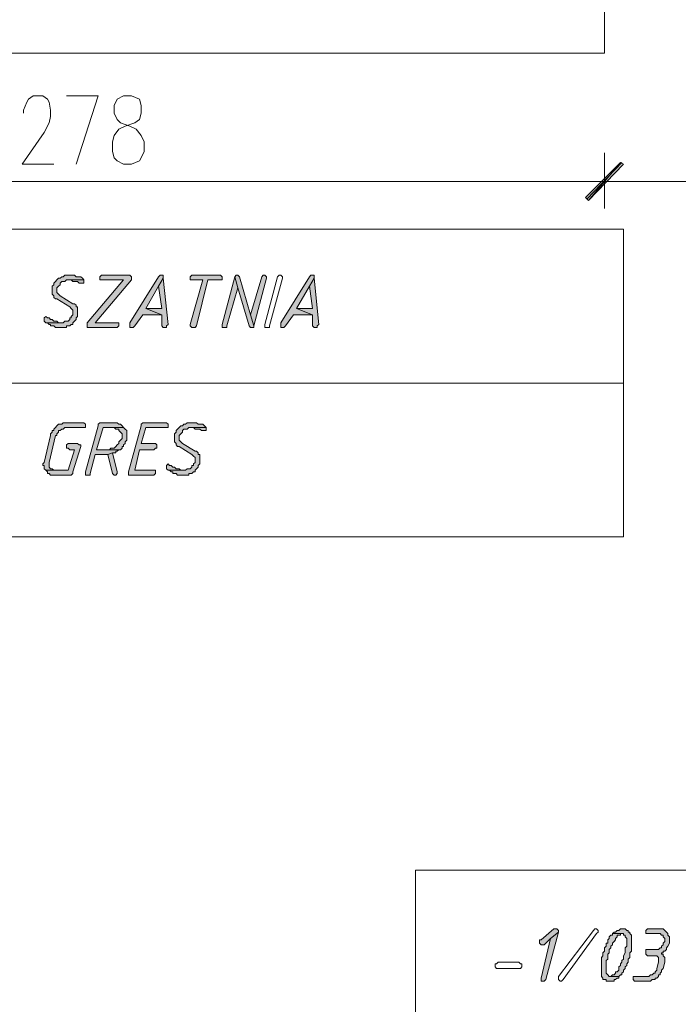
# Model space of a CAD drawing. Header units: inches. Extents: x 1504 to 12593, y -807 to 3183.
# Tile 219 of 256: x 6012 to 6187, y 2093 to 2355. Entities that reach past the tile are written whole.
import ezdxf

# ---------------------------------------------------------------- set-up
doc = ezdxf.new("R2010")
doc.units = ezdxf.units.IN
doc.header["$MEASUREMENT"] = 0
for name, color, linetype in [('at_Entity', 7, 'Continuous'), ('at_Rect', 7, 'Continuous'), ('at_Solid', 7, 'Continuous')]:
    doc.layers.add(name, color=color, linetype=linetype)

msp = doc.modelspace()

# ---------------------------------------------------------------- hatches: boundary and pattern name
at = {"layer": 'at_Solid', "lineweight": 15}
for points in [[(6171.81, 2317.46), (6163.37, 2307.31), (6162.53, 2308.16)], [(6162.53, 2308.16), (6163.37, 2307.31), (6171.81, 2317.46)], [(6172.66, 2317.03), (6171.81, 2317.46), (6163.37, 2307.31)], [(6163.37, 2307.31), (6171.81, 2317.46), (6172.66, 2317.03)], [(6025.24, 2287.47), (6023.98, 2287.47), (6023.55, 2287.04), (6023.13, 2287.04), (6022.71, 2286.62), (6022.29, 2286.62), (6021.86, 2286.2), (6021.44, 2285.77), (6021.02, 2285.35), (6021.02, 2284.93), (6020.6, 2284.51), (6020.6, 2283.24), (6020.6, 2282.39), (6021.02, 2281.97), (6021.02, 2281.55), (6021.44, 2281.13), (6021.86, 2281.13), (6025.24, 2279.01), (6025.67, 2278.59), (6026.09, 2278.17), (6026.09, 2276.9), (6025.67, 2276.48), (6025.67, 2276.06), (6025.24, 2276.06), (6025.24, 2275.64), (6024.82, 2275.21), (6023.98, 2275.21), (6023.55, 2274.79), (6018.91, 2274.79), (6019.33, 2274.79), (6019.75, 2274.37), (6020.17, 2274.37), (6020.17, 2273.95), (6021.02, 2273.95), (6021.44, 2273.52), (6024.4, 2273.52), (6024.4, 2273.95), (6025.24, 2273.95), (6025.67, 2274.37), (6026.09, 2274.37), (6026.09, 2274.79), (6026.51, 2275.21), (6026.93, 2275.64), (6026.93, 2276.06), (6027.35, 2276.48), (6027.35, 2279.01), (6026.93, 2279.01), (6026.93, 2279.44), (6026.51, 2279.86), (6026.09, 2279.86), (6022.71, 2281.97), (6022.29, 2282.39), (6021.86, 2282.82), (6021.86, 2284.08), (6022.29, 2284.51), (6022.71, 2284.93), (6022.71, 2285.35), (6023.13, 2285.77), (6023.98, 2285.77), (6024.4, 2286.2), (6029.04, 2286.2), (6028.62, 2286.62), (6028.2, 2287.04), (6026.93, 2287.04), (6026.51, 2287.47), (6025.67, 2287.47)], [(6029.04, 2286.2), (6024.82, 2286.2), (6025.67, 2286.2), (6026.09, 2285.77), (6027.35, 2285.77), (6027.78, 2285.35), (6029.04, 2285.35), (6029.04, 2285.77)], [(6040.87, 2287.47), (6033.69, 2287.47), (6033.27, 2287.04), (6033.27, 2286.2), (6039.6, 2286.2), (6029.89, 2274.79), (6029.89, 2273.52), (6037.91, 2273.52), (6038.34, 2273.95), (6038.34, 2274.79), (6032, 2274.79), (6041.72, 2286.2), (6041.72, 2287.04), (6041.29, 2287.47)], [(6049.75, 2287.47), (6049.32, 2287.47), (6048.9, 2287.04), (6041.29, 2274.79), (6041.29, 2273.52), (6042.14, 2273.52), (6042.56, 2273.95), (6044.67, 2276.9), (6049.75, 2276.9), (6045.52, 2278.59), (6048.9, 2284.51), (6050.16, 2286.62), (6050.16, 2287.47)], [(6050.16, 2286.62), (6048.9, 2284.51), (6049.75, 2278.59), (6045.52, 2278.59), (6049.75, 2276.9), (6049.75, 2273.95), (6050.16, 2273.52), (6051.01, 2273.52), (6051.01, 2273.95), (6051.43, 2274.37)], [(6064.95, 2287.47), (6057.77, 2287.47), (6057.35, 2287.04), (6057.35, 2286.2), (6060.72, 2286.2), (6057.35, 2274.37), (6057.35, 2273.95), (6057.77, 2273.52), (6058.61, 2273.52), (6059.03, 2273.95), (6061.99, 2286.2), (6065.8, 2286.2), (6065.8, 2287.04), (6065.37, 2287.47)], [(6069.17, 2287.04), (6065.8, 2274.37), (6065.8, 2273.52), (6067.06, 2273.52), (6067.06, 2273.95), (6070.02, 2284.08)], [(6069.59, 2287.47), (6069.17, 2287.04), (6070.02, 2284.08), (6072.98, 2273.95), (6073.39, 2273.52), (6074.24, 2273.52), (6074.24, 2273.95), (6073.39, 2276.9), (6070.44, 2287.04), (6070.02, 2287.47)], [(6076.77, 2287.47), (6076.36, 2287.04), (6073.39, 2276.9), (6074.24, 2273.95), (6077.62, 2286.62), (6077.62, 2287.04), (6077.2, 2287.47)], [(6089.87, 2287.47), (6089.45, 2287.47), (6089.03, 2287.04), (6081.42, 2274.79), (6081.42, 2273.52), (6082.27, 2273.52), (6082.69, 2273.95), (6084.8, 2276.9), (6089.87, 2276.9), (6085.64, 2278.59), (6089.03, 2284.51), (6090.29, 2286.62), (6090.29, 2287.47)], [(6090.29, 2286.62), (6089.03, 2284.51), (6089.87, 2278.59), (6085.64, 2278.59), (6089.87, 2276.9), (6089.87, 2273.95), (6090.29, 2273.52), (6091.14, 2273.52), (6091.14, 2273.95), (6091.56, 2274.37)], [(6018.91, 2276.48), (6018.49, 2276.06), (6018.49, 2275.21), (6018.91, 2274.79), (6023.13, 2274.79), (6022.29, 2274.79), (6021.86, 2275.21), (6021.02, 2275.21), (6020.6, 2275.64), (6020.17, 2275.64), (6019.75, 2276.06), (6019.33, 2276.06)], [(6028.62, 2248.18), (6023.55, 2248.18), (6023.13, 2247.76), (6022.29, 2247.76), (6021.86, 2247.34), (6021.44, 2246.91), (6021.02, 2246.49), (6021.02, 2246.07), (6020.6, 2246.07), (6020.6, 2245.65), (6020.17, 2245.22), (6020.17, 2244.8), (6018.49, 2237.62), (6018.06, 2237.2), (6018.06, 2236.78), (6018.49, 2236.78), (6018.49, 2235.93), (6018.91, 2235.51), (6021.44, 2235.51), (6021.02, 2235.51), (6020.6, 2235.93), (6020.17, 2235.93), (6019.75, 2236.35), (6019.75, 2237.2), (6019.75, 2237.62), (6021.44, 2244.8), (6021.86, 2244.8), (6021.86, 2245.22), (6022.29, 2245.65), (6022.29, 2246.07), (6022.71, 2246.07), (6023.13, 2246.49), (6023.55, 2246.49), (6023.98, 2246.91), (6029.47, 2246.91), (6029.47, 2247.76), (6029.04, 2248.18)], [(6037.07, 2248.18), (6033.27, 2248.18), (6032.85, 2247.76), (6032.85, 2247.34), (6029.47, 2235.09), (6029.47, 2234.24), (6030.73, 2234.24), (6030.73, 2234.66), (6032, 2239.73), (6035.38, 2239.73), (6036.65, 2240.16), (6037.49, 2240.16), (6037.49, 2240.58), (6037.91, 2240.58), (6038.34, 2241), (6038.76, 2241), (6032.42, 2241), (6034.11, 2246.91), (6039.6, 2246.91), (6039.18, 2247.34), (6038.76, 2247.76), (6038.34, 2247.76), (6037.91, 2248.18), (6037.49, 2248.18)], [(6039.6, 2246.91), (6037.07, 2246.91), (6037.49, 2246.49), (6038.34, 2246.49), (6038.34, 2246.07), (6038.76, 2245.65), (6039.18, 2245.22), (6039.18, 2243.96), (6038.76, 2243.53), (6038.34, 2243.11), (6038.34, 2242.69), (6037.91, 2242.27), (6037.49, 2241.85), (6037.07, 2241.42), (6036.23, 2241.42), (6035.8, 2241), (6032.42, 2241), (6038.76, 2241), (6039.18, 2241.42), (6039.18, 2241.85), (6039.6, 2241.85), (6039.6, 2242.27), (6040.03, 2242.69), (6040.03, 2243.11), (6040.45, 2243.53), (6040.45, 2244.8), (6040.45, 2246.07), (6040.03, 2246.49)], [(6050.59, 2248.18), (6044.67, 2248.18), (6044.25, 2247.76), (6044.25, 2247.34), (6040.87, 2235.09), (6040.87, 2234.24), (6047.63, 2234.24), (6048.05, 2234.66), (6048.05, 2235.51), (6042.56, 2235.51), (6043.83, 2241), (6047.63, 2241), (6048.05, 2241.42), (6048.47, 2241.42), (6048.47, 2242.27), (6048.05, 2242.69), (6044.25, 2242.69), (6045.52, 2246.91), (6051.43, 2246.91), (6051.43, 2247.76), (6051.01, 2248.18)], [(6057.77, 2248.18), (6056.5, 2248.18), (6056.08, 2247.76), (6055.65, 2247.76), (6055.23, 2247.34), (6054.81, 2247.34), (6054.39, 2246.91), (6053.97, 2246.49), (6053.54, 2246.07), (6053.54, 2245.65), (6053.12, 2245.22), (6053.12, 2243.96), (6053.12, 2243.11), (6053.54, 2242.69), (6053.54, 2242.27), (6053.97, 2241.85), (6054.39, 2241.85), (6057.77, 2239.73), (6058.19, 2239.31), (6058.61, 2238.89), (6058.61, 2237.62), (6058.19, 2237.2), (6058.19, 2236.78), (6057.77, 2236.78), (6057.77, 2236.35), (6057.35, 2235.93), (6056.5, 2235.93), (6056.08, 2235.51), (6051.43, 2235.51), (6051.85, 2235.51), (6052.28, 2235.09), (6052.7, 2235.09), (6052.7, 2234.66), (6053.54, 2234.66), (6053.97, 2234.24), (6056.93, 2234.24), (6056.93, 2234.66), (6057.77, 2234.66), (6058.19, 2235.09), (6058.61, 2235.09), (6058.61, 2235.51), (6059.03, 2235.93), (6059.46, 2236.35), (6059.46, 2236.78), (6059.88, 2237.2), (6059.88, 2239.73), (6059.46, 2239.73), (6059.46, 2240.16), (6059.03, 2240.58), (6058.61, 2240.58), (6055.23, 2242.69), (6054.81, 2243.11), (6054.39, 2243.53), (6054.39, 2244.8), (6054.81, 2245.22), (6055.23, 2245.65), (6055.23, 2246.07), (6055.65, 2246.49), (6056.5, 2246.49), (6056.93, 2246.91), (6061.57, 2246.91), (6061.15, 2247.34), (6060.72, 2247.76), (6059.46, 2247.76), (6059.03, 2248.18), (6058.19, 2248.18)], [(6061.57, 2246.91), (6057.35, 2246.91), (6058.19, 2246.91), (6058.61, 2246.49), (6059.88, 2246.49), (6060.3, 2246.07), (6061.57, 2246.07), (6061.57, 2246.49)], [(6027.35, 2242.69), (6024.82, 2242.69), (6024.4, 2242.27), (6024.4, 2241.42), (6024.82, 2241.42), (6025.24, 2241), (6026.51, 2241), (6024.82, 2235.51), (6018.91, 2235.51), (6019.33, 2235.09), (6019.33, 2234.66), (6019.75, 2234.66), (6020.17, 2234.24), (6025.67, 2234.24), (6026.09, 2234.66), (6026.09, 2235.09), (6028.2, 2241.85), (6028.2, 2242.27), (6027.78, 2242.27)], [(6036.65, 2240.16), (6035.38, 2239.73), (6036.65, 2234.66), (6037.07, 2234.24), (6037.49, 2234.24), (6037.91, 2234.66), (6037.91, 2235.09)], [(6051.43, 2237.2), (6051.01, 2236.78), (6051.01, 2235.93), (6051.43, 2235.51), (6055.65, 2235.51), (6054.81, 2235.51), (6054.39, 2235.93), (6053.54, 2235.93), (6053.12, 2236.35), (6052.7, 2236.35), (6052.28, 2236.78), (6051.85, 2236.78)], [(6154.5, 2113.44), (6154.07, 2113.44), (6150.7, 2110.48), (6150.27, 2110.48), (6150.27, 2110.06), (6150.27, 2109.63), (6150.7, 2109.21), (6151.54, 2109.21), (6153.23, 2110.9), (6155.35, 2112.59), (6155.35, 2113.01), (6154.92, 2113.44)], [(6172.66, 2113.44), (6171.81, 2113.44), (6171.4, 2113.01), (6170.97, 2113.01), (6170.55, 2112.59), (6170.13, 2112.59), (6169.71, 2112.17), (6172.66, 2112.17), (6172.66, 2111.75), (6173.09, 2111.75), (6173.09, 2111.32), (6173.5, 2110.9), (6173.5, 2110.06), (6173.5, 2108.79), (6173.09, 2108.37), (6173.09, 2107.1), (6172.66, 2106.26), (6172.66, 2105.41), (6172.24, 2104.98), (6172.24, 2104.57), (6171.81, 2104.14), (6171.81, 2103.72), (6171.4, 2103.3), (6171.4, 2102.45), (6170.97, 2102.03), (6170.55, 2102.03), (6170.55, 2101.61), (6170.13, 2101.19), (6169.71, 2101.19), (6169.28, 2100.76), (6171.4, 2100.76), (6171.81, 2101.19), (6172.24, 2101.19), (6172.24, 2101.61), (6172.66, 2102.03), (6172.66, 2102.45), (6173.09, 2102.88), (6173.09, 2103.3), (6173.5, 2103.72), (6173.5, 2104.14), (6173.93, 2104.57), (6173.93, 2105.41), (6174.35, 2105.83), (6174.35, 2107.1), (6174.77, 2107.52), (6174.77, 2111.75), (6174.35, 2112.17), (6174.35, 2112.59), (6173.93, 2112.59), (6173.93, 2113.01), (6173.5, 2113.01), (6173.09, 2113.44)], [(6182.37, 2113.44), (6179, 2113.44), (6178.58, 2113.01), (6178.58, 2112.17), (6182.37, 2112.17), (6182.8, 2111.75), (6183.22, 2111.75), (6183.22, 2111.32), (6183.65, 2110.9), (6183.65, 2110.48), (6183.65, 2110.06), (6183.22, 2109.63), (6183.22, 2109.21), (6182.8, 2108.79), (6182.8, 2108.37), (6182.37, 2108.37), (6181.95, 2107.95), (6178.58, 2107.95), (6178.58, 2106.67), (6179, 2106.26), (6181.53, 2106.26), (6181.95, 2105.83), (6181.95, 2104.98), (6181.95, 2104.57), (6181.53, 2102.88), (6181.53, 2102.45), (6181.11, 2102.03), (6181.11, 2101.61), (6180.69, 2101.61), (6180.27, 2101.19), (6179.84, 2101.19), (6179.42, 2100.76), (6175.19, 2100.76), (6175.19, 2099.92), (6175.62, 2099.49), (6179.84, 2099.49), (6180.27, 2099.92), (6181.11, 2099.92), (6181.11, 2100.34), (6181.53, 2100.34), (6181.95, 2100.76), (6181.95, 2101.19), (6182.37, 2101.19), (6182.37, 2101.61), (6182.8, 2102.03), (6182.8, 2102.45), (6183.22, 2102.88), (6183.65, 2104.57), (6183.65, 2105.83), (6183.22, 2106.26), (6183.22, 2106.67), (6182.8, 2106.67), (6182.8, 2107.1), (6183.22, 2107.1), (6183.22, 2107.52), (6183.65, 2107.52), (6184.06, 2107.95), (6184.06, 2108.37), (6184.49, 2108.79), (6184.91, 2109.63), (6184.91, 2110.06), (6184.91, 2111.32), (6184.49, 2111.75), (6184.49, 2112.17), (6184.06, 2112.59), (6183.65, 2113.01), (6183.22, 2113.44), (6182.8, 2113.44)], [(6155.35, 2112.59), (6153.23, 2110.9), (6150.7, 2100.34), (6150.7, 2099.49), (6151.54, 2099.49), (6151.96, 2099.92)], [(6169.71, 2112.17), (6169.71, 2111.75), (6169.28, 2111.75), (6168.86, 2111.32), (6168.86, 2110.9), (6168.44, 2110.48), (6168.44, 2109.63), (6168.01, 2109.63), (6168.01, 2108.79), (6167.59, 2108.37), (6167.59, 2107.52), (6167.17, 2107.1), (6167.17, 2106.26), (6166.75, 2105.83), (6166.75, 2105.41), (6166.75, 2100.76), (6167.17, 2100.34), (6167.17, 2099.92), (6168.01, 2099.92), (6168.01, 2099.49), (6170.13, 2099.49), (6170.13, 2099.92), (6170.55, 2099.92), (6170.97, 2100.34), (6171.4, 2100.34), (6171.4, 2100.76), (6168.86, 2100.76), (6168.44, 2101.19), (6168.01, 2101.61), (6168.01, 2102.88), (6168.01, 2104.98), (6168.44, 2105.41), (6168.44, 2106.67), (6168.86, 2107.1), (6168.86, 2107.95), (6169.28, 2108.37), (6169.28, 2108.79), (6169.71, 2109.21), (6169.71, 2109.63), (6170.13, 2110.06), (6170.55, 2110.48), (6170.55, 2110.9), (6170.97, 2111.32), (6170.97, 2111.75), (6171.81, 2111.75), (6171.81, 2112.17), (6172.24, 2112.17)]]:
    msp.add_hatch(color=7, dxfattribs=at).paths.add_polyline_path(points)

# ---------------------------------------------------------------- linework, layer by layer
at = {"layer": 'at_Entity', "color": 7, "lineweight": 15}
for p, q in [((6167.59, 2391.37), (6167.59, 2346.6)), ((6167.59, 2346.6), (5889.65, 2346.6)), ((6012.99, 2331.39), (6013.84, 2333.51)), ((6013.84, 2333.51), (6014.26, 2334.35)), ((6014.26, 2334.35), (6015.53, 2335.2)), ((6015.53, 2335.2), (6018.06, 2335.2)), ((6018.06, 2335.2), (6019.33, 2334.35)), ((6019.33, 2334.35), (6019.75, 2333.51)), ((6019.75, 2333.51), (6020.17, 2331.39)), ((6024.4, 2335.2), (6032.85, 2335.2)), ((6032.85, 2335.2), (6026.93, 2317.03)), ((6037.91, 2334.35), (6037.07, 2332.66)), ((6039.6, 2335.2), (6037.91, 2334.35)), ((6041.72, 2335.2), (6039.6, 2335.2)), ((6043.83, 2334.35), (6041.72, 2335.2)), ((6044.25, 2332.66), (6043.83, 2334.35)), ((6012.99, 2330.55), (6012.99, 2331.39)), ((6020.17, 2331.39), (6020.17, 2329.7)), ((6037.07, 2332.66), (6037.07, 2330.55)), ((6037.07, 2330.55), (6037.91, 2328.86)), ((6043.83, 2328.86), (6044.25, 2330.55)), ((6044.25, 2330.55), (6044.25, 2332.66)), ((6019.75, 2328.02), (6018.49, 2325.48)), ((6020.17, 2329.7), (6019.75, 2328.02)), ((6037.91, 2328.86), (6038.76, 2328.02)), ((6038.76, 2328.02), (6041.29, 2327.17)), ((6040.03, 2327.17), (6042.56, 2328.02)), ((6042.56, 2328.02), (6043.83, 2328.86)), ((6018.49, 2325.48), (6012.57, 2317.03)), ((6037.07, 2324.64), (6038.34, 2326.33)), ((6038.34, 2326.33), (6040.03, 2327.17)), ((6041.29, 2327.17), (6042.98, 2326.33)), ((6042.98, 2326.33), (6044.25, 2324.64)), ((6036.65, 2322.95), (6037.07, 2324.64)), ((6036.65, 2320.41), (6036.65, 2322.95)), ((6044.25, 2324.64), (6045.09, 2322.95)), ((6045.09, 2322.95), (6045.09, 2320.41)), ((6037.07, 2318.72), (6036.65, 2320.41)), ((6045.09, 2320.41), (6044.25, 2318.72)), ((6167.59, 2319.99), (6167.59, 2305.21)), ((6167.59, 2305.21), (6167.59, 2319.99)), ((6037.91, 2317.87), (6037.07, 2318.72)), ((6039.6, 2317.03), (6037.91, 2317.87)), ((6043.83, 2317.87), (6041.72, 2317.03)), ((6044.25, 2318.72), (6043.83, 2317.87)), ((6162.53, 2308.16), (6171.81, 2317.46)), ((6171.81, 2317.46), (6162.53, 2308.16)), ((6162.94, 2307.74), (6172.24, 2317.46)), ((6172.24, 2317.46), (6162.94, 2307.74)), ((6171.81, 2317.46), (6163.37, 2307.31)), ((6171.81, 2317.46), (6163.37, 2307.31)), ((6163.37, 2307.31), (6171.81, 2317.46)), ((6163.37, 2307.31), (6171.81, 2317.46)), ((6172.66, 2317.03), (6171.81, 2317.46)), ((6171.81, 2317.46), (6172.66, 2317.03)), ((6012.57, 2317.03), (6021.02, 2317.03)), ((6041.72, 2317.03), (6039.6, 2317.03)), ((6163.37, 2307.31), (6172.66, 2317.03)), ((6172.66, 2317.03), (6163.37, 2307.31)), ((5895.57, 2312.39), (6162.1, 2312.39)), ((6159.57, 2312.39), (6176.04, 2312.39)), ((6176.04, 2312.39), (6159.57, 2312.39)), ((6173.09, 2312.39), (6261.79, 2312.39)), ((6163.37, 2307.31), (6162.53, 2308.16)), ((6162.53, 2308.16), (6163.37, 2307.31)), ((6021.44, 2285.77), (6021.02, 2285.35)), ((6021.86, 2286.2), (6021.44, 2285.77)), ((6021.44, 2285.77), (6021.44, 2285.77)), ((6022.29, 2286.62), (6021.86, 2286.2)), ((6021.86, 2286.2), (6021.86, 2286.2)), ((6022.71, 2286.62), (6022.29, 2286.62)), ((6023.13, 2287.04), (6022.71, 2286.62)), ((6022.71, 2285.35), (6023.13, 2285.77)), ((6023.55, 2287.04), (6023.13, 2287.04)), ((6023.13, 2285.77), (6023.98, 2285.77)), ((6023.98, 2287.47), (6023.55, 2287.04)), ((6025.24, 2287.47), (6023.98, 2287.47)), ((6023.98, 2285.77), (6024.4, 2286.2)), ((6024.4, 2286.2), (6029.04, 2286.2)), ((6029.04, 2286.2), (6024.82, 2286.2)), ((6024.82, 2286.2), (6025.67, 2286.2)), ((6025.67, 2287.47), (6025.24, 2287.47)), ((6026.51, 2287.47), (6025.67, 2287.47)), ((6025.67, 2286.2), (6026.09, 2285.77)), ((6026.09, 2285.77), (6027.35, 2285.77)), ((6026.93, 2287.04), (6026.51, 2287.47)), ((6028.2, 2287.04), (6026.93, 2287.04)), ((6027.35, 2285.77), (6027.78, 2285.35)), ((6028.62, 2286.62), (6028.2, 2287.04)), ((6029.04, 2286.2), (6028.62, 2286.62)), ((6028.62, 2286.62), (6028.62, 2286.62)), ((6029.04, 2285.77), (6029.04, 2286.2)), ((6029.04, 2285.35), (6029.04, 2285.77)), ((6039.6, 2286.2), (6029.89, 2274.79)), ((6032, 2274.79), (6041.72, 2286.2)), ((6033.69, 2287.47), (6033.27, 2287.04)), ((6033.27, 2287.04), (6033.27, 2286.2)), ((6033.27, 2286.2), (6039.6, 2286.2)), ((6040.87, 2287.47), (6033.69, 2287.47)), ((6041.29, 2287.47), (6040.87, 2287.47)), ((6041.72, 2287.04), (6041.29, 2287.47)), ((6048.9, 2287.04), (6041.29, 2274.79)), ((6041.72, 2286.2), (6041.72, 2287.04)), ((6041.72, 2287.04), (6041.72, 2287.04)), ((6049.32, 2287.47), (6048.9, 2287.04)), ((6050.16, 2286.62), (6048.9, 2284.51)), ((6048.9, 2284.51), (6050.16, 2286.62)), ((6049.75, 2287.47), (6049.32, 2287.47)), ((6050.16, 2287.47), (6049.75, 2287.47)), ((6050.16, 2286.62), (6050.16, 2287.47)), ((6051.43, 2274.37), (6050.16, 2286.62)), ((6057.77, 2287.47), (6057.35, 2287.04)), ((6057.35, 2287.04), (6057.35, 2286.2)), ((6057.35, 2286.2), (6060.72, 2286.2)), ((6060.72, 2286.2), (6057.35, 2274.37)), ((6064.95, 2287.47), (6057.77, 2287.47)), ((6059.03, 2273.95), (6061.99, 2286.2)), ((6061.99, 2286.2), (6065.8, 2286.2)), ((6065.37, 2287.47), (6064.95, 2287.47)), ((6065.8, 2287.04), (6065.37, 2287.47)), ((6065.8, 2286.2), (6065.8, 2287.04)), ((6069.17, 2287.04), (6065.8, 2274.37)), ((6069.59, 2287.47), (6069.17, 2287.04)), ((6070.02, 2284.08), (6069.17, 2287.04)), ((6069.17, 2287.04), (6069.17, 2287.04)), ((6069.17, 2287.04), (6070.02, 2284.08)), ((6069.59, 2287.47), (6069.59, 2287.47)), ((6070.02, 2287.47), (6069.59, 2287.47)), ((6070.44, 2287.04), (6070.02, 2287.47)), ((6073.39, 2276.9), (6070.44, 2287.04)), ((6070.44, 2287.04), (6070.44, 2287.04)), ((6076.36, 2287.04), (6073.39, 2276.9)), ((6074.24, 2273.95), (6077.62, 2286.62)), ((6076.77, 2287.47), (6076.36, 2287.04)), ((6076.36, 2287.04), (6076.36, 2287.04)), ((6076.77, 2287.47), (6076.77, 2287.47)), ((6077.2, 2287.47), (6076.77, 2287.47)), ((6077.62, 2287.04), (6077.2, 2287.47)), ((6077.2, 2274.37), (6080.58, 2287.04)), ((6077.62, 2286.62), (6077.62, 2287.04)), ((6081.85, 2286.62), (6078.46, 2273.95)), ((6080.58, 2287.04), (6081, 2287.47)), ((6080.58, 2287.04), (6080.58, 2287.04)), ((6081, 2287.47), (6081.42, 2287.47)), ((6081.42, 2287.47), (6081.85, 2287.04)), ((6089.03, 2287.04), (6081.42, 2274.79)), ((6081.85, 2287.04), (6081.85, 2286.62)), ((6081.85, 2286.62), (6081.85, 2286.62)), ((6081.85, 2286.62), (6081.85, 2286.62)), ((6089.45, 2287.47), (6089.03, 2287.04)), ((6090.29, 2286.62), (6089.03, 2284.51)), ((6089.03, 2284.51), (6090.29, 2286.62)), ((6089.87, 2287.47), (6089.45, 2287.47)), ((6090.29, 2287.47), (6089.87, 2287.47)), ((6090.29, 2286.62), (6090.29, 2287.47)), ((6091.56, 2274.37), (6090.29, 2286.62)), ((6021.02, 2284.93), (6020.6, 2284.51)), ((6020.6, 2284.51), (6020.6, 2283.24)), ((6020.6, 2283.24), (6020.6, 2282.39)), ((6021.02, 2285.35), (6021.02, 2284.93)), ((6021.86, 2284.08), (6022.29, 2284.51)), ((6021.86, 2282.82), (6021.86, 2284.08)), ((6022.29, 2284.51), (6022.71, 2284.93)), ((6022.29, 2284.51), (6022.29, 2284.51)), ((6022.71, 2284.93), (6022.71, 2285.35)), ((6027.78, 2285.35), (6029.04, 2285.35)), ((6045.52, 2278.59), (6048.9, 2284.51)), ((6048.9, 2284.51), (6049.75, 2278.59)), ((6067.06, 2273.95), (6070.02, 2284.08)), ((6070.02, 2284.08), (6072.98, 2273.95)), ((6085.64, 2278.59), (6089.03, 2284.51)), ((6089.03, 2284.51), (6089.87, 2278.59)), ((6020.6, 2282.39), (6021.02, 2281.97)), ((6021.02, 2281.97), (6021.02, 2281.55)), ((6021.02, 2281.55), (6021.44, 2281.13)), ((6021.44, 2281.13), (6021.86, 2281.13)), ((6022.29, 2282.39), (6021.86, 2282.82)), ((6021.86, 2281.13), (6025.24, 2279.01)), ((6022.71, 2281.97), (6022.29, 2282.39)), ((6022.29, 2282.39), (6022.29, 2282.39)), ((6026.09, 2279.86), (6022.71, 2281.97)), ((6025.24, 2279.01), (6025.67, 2278.59)), ((6025.67, 2278.59), (6025.67, 2278.59)), ((6025.67, 2278.59), (6026.09, 2278.17)), ((6026.51, 2279.86), (6026.09, 2279.86)), ((6026.09, 2278.17), (6026.09, 2276.9)), ((6026.93, 2279.44), (6026.51, 2279.86)), ((6026.93, 2279.01), (6026.93, 2279.44)), ((6027.35, 2279.01), (6026.93, 2279.01)), ((6027.35, 2276.48), (6027.35, 2279.01)), ((6049.75, 2278.59), (6045.52, 2278.59)), ((6045.52, 2278.59), (6049.75, 2276.9)), ((6049.75, 2276.9), (6045.52, 2278.59)), ((6089.87, 2278.59), (6085.64, 2278.59)), ((6085.64, 2278.59), (6089.87, 2276.9)), ((6089.87, 2276.9), (6085.64, 2278.59)), ((6018.91, 2276.48), (6018.49, 2276.06)), ((6018.49, 2276.06), (6018.49, 2275.21)), ((6018.49, 2275.21), (6018.49, 2275.21)), ((6018.49, 2275.21), (6018.91, 2274.79)), ((6018.91, 2276.48), (6018.91, 2276.48)), ((6019.33, 2276.06), (6018.91, 2276.48)), ((6019.75, 2276.06), (6019.33, 2276.06)), ((6020.17, 2275.64), (6019.75, 2276.06)), ((6020.6, 2275.64), (6020.17, 2275.64)), ((6021.02, 2275.21), (6020.6, 2275.64)), ((6021.86, 2275.21), (6021.02, 2275.21)), ((6022.29, 2274.79), (6021.86, 2275.21)), ((6023.98, 2275.21), (6023.55, 2274.79)), ((6024.82, 2275.21), (6023.98, 2275.21)), ((6025.24, 2275.64), (6024.82, 2275.21)), ((6025.67, 2276.06), (6025.24, 2276.06)), ((6025.24, 2276.06), (6025.24, 2275.64)), ((6026.09, 2276.9), (6025.67, 2276.48)), ((6025.67, 2276.48), (6025.67, 2276.06)), ((6026.09, 2274.79), (6026.51, 2275.21)), ((6026.51, 2275.21), (6026.93, 2275.64)), ((6026.51, 2275.21), (6026.51, 2275.21)), ((6026.93, 2276.06), (6027.35, 2276.48)), ((6026.93, 2275.64), (6026.93, 2276.06)), ((6042.56, 2273.95), (6044.67, 2276.9)), ((6044.67, 2276.9), (6049.75, 2276.9)), ((6049.75, 2276.9), (6049.75, 2273.95)), ((6073.39, 2276.9), (6074.24, 2273.95)), ((6074.24, 2273.95), (6073.39, 2276.9)), ((6082.69, 2273.95), (6084.8, 2276.9)), ((6084.8, 2276.9), (6089.87, 2276.9)), ((6089.87, 2276.9), (6089.87, 2273.95)), ((6018.91, 2274.79), (6023.13, 2274.79)), ((6023.55, 2274.79), (6018.91, 2274.79)), ((6018.91, 2274.79), (6019.33, 2274.79)), ((6019.33, 2274.79), (6019.75, 2274.37)), ((6019.75, 2274.37), (6020.17, 2274.37)), ((6020.17, 2274.37), (6020.17, 2273.95)), ((6020.17, 2273.95), (6021.02, 2273.95)), ((6021.02, 2273.95), (6021.44, 2273.52)), ((6021.44, 2273.52), (6024.4, 2273.52)), ((6023.13, 2274.79), (6022.29, 2274.79)), ((6024.4, 2273.52), (6024.4, 2273.95)), ((6024.4, 2273.95), (6025.24, 2273.95)), ((6025.24, 2273.95), (6025.67, 2274.37)), ((6025.67, 2274.37), (6026.09, 2274.37)), ((6026.09, 2274.37), (6026.09, 2274.79)), ((6029.89, 2274.79), (6029.89, 2273.52)), ((6029.89, 2273.52), (6037.91, 2273.52)), ((6038.34, 2274.79), (6032, 2274.79)), ((6037.91, 2273.52), (6038.34, 2273.95)), ((6038.34, 2273.95), (6038.34, 2274.79)), ((6041.29, 2274.79), (6041.29, 2273.52)), ((6041.29, 2273.52), (6042.14, 2273.52)), ((6042.14, 2273.52), (6042.56, 2273.95)), ((6049.75, 2273.95), (6050.16, 2273.52)), ((6050.16, 2273.52), (6051.01, 2273.52)), ((6051.01, 2273.95), (6051.43, 2274.37)), ((6051.01, 2273.52), (6051.01, 2273.95)), ((6057.35, 2274.37), (6057.35, 2273.95)), ((6057.35, 2273.95), (6057.77, 2273.52)), ((6057.77, 2273.52), (6058.61, 2273.52)), ((6058.61, 2273.52), (6059.03, 2273.95)), ((6065.8, 2274.37), (6065.8, 2273.52)), ((6065.8, 2273.52), (6067.06, 2273.52)), ((6067.06, 2273.52), (6067.06, 2273.95)), ((6072.98, 2273.95), (6072.98, 2273.95)), ((6072.98, 2273.95), (6073.39, 2273.52)), ((6073.39, 2273.52), (6074.24, 2273.52)), ((6074.24, 2273.52), (6074.24, 2273.95)), ((6077.2, 2273.52), (6077.2, 2274.37)), ((6077.2, 2274.37), (6077.2, 2274.37)), ((6078.46, 2273.52), (6077.2, 2273.52)), ((6078.46, 2273.95), (6078.46, 2273.52)), ((6081.42, 2274.79), (6081.42, 2273.52)), ((6081.42, 2273.52), (6082.27, 2273.52)), ((6082.27, 2273.52), (6082.69, 2273.95)), ((6089.87, 2273.95), (6090.29, 2273.52)), ((6090.29, 2273.52), (6091.14, 2273.52)), ((6091.14, 2273.95), (6091.56, 2274.37)), ((6091.14, 2273.52), (6091.14, 2273.95)), ((5786.58, 2258.74), (6172.66, 2258.74)), ((6021.44, 2246.91), (6021.02, 2246.49)), ((6021.02, 2246.49), (6021.02, 2246.07)), ((6021.86, 2247.34), (6021.44, 2246.91)), ((6022.29, 2247.76), (6021.86, 2247.34)), ((6021.86, 2247.34), (6021.86, 2247.34)), ((6023.13, 2247.76), (6022.29, 2247.76)), ((6022.71, 2246.07), (6023.13, 2246.49)), ((6023.55, 2248.18), (6023.13, 2247.76)), ((6023.13, 2246.49), (6023.55, 2246.49)), ((6028.62, 2248.18), (6023.55, 2248.18)), ((6023.55, 2246.49), (6023.98, 2246.91)), ((6023.98, 2246.91), (6029.47, 2246.91)), ((6029.04, 2248.18), (6028.62, 2248.18)), ((6029.47, 2247.76), (6029.04, 2248.18)), ((6029.47, 2246.91), (6029.47, 2247.76)), ((6032.85, 2247.34), (6029.47, 2235.09)), ((6032.42, 2241), (6034.11, 2246.91)), ((6033.27, 2248.18), (6032.85, 2247.76)), ((6032.85, 2247.76), (6032.85, 2247.34)), ((6037.07, 2248.18), (6033.27, 2248.18)), ((6034.11, 2246.91), (6039.6, 2246.91)), ((6037.49, 2248.18), (6037.07, 2248.18)), ((6039.6, 2246.91), (6037.07, 2246.91)), ((6037.07, 2246.91), (6037.49, 2246.49)), ((6037.91, 2248.18), (6037.49, 2248.18)), ((6037.49, 2246.49), (6038.34, 2246.49)), ((6038.34, 2247.76), (6037.91, 2248.18)), ((6038.76, 2247.76), (6038.34, 2247.76)), ((6038.34, 2246.49), (6038.34, 2246.07)), ((6039.18, 2247.34), (6038.76, 2247.76)), ((6039.6, 2246.91), (6039.18, 2247.34)), ((6039.18, 2247.34), (6039.18, 2247.34)), ((6040.03, 2246.49), (6039.6, 2246.91)), ((6040.45, 2246.07), (6040.03, 2246.49)), ((6040.03, 2246.49), (6040.03, 2246.49)), ((6044.25, 2247.34), (6040.87, 2235.09)), ((6044.67, 2248.18), (6044.25, 2247.76)), ((6044.25, 2247.76), (6044.25, 2247.34)), ((6044.25, 2242.69), (6045.52, 2246.91)), ((6050.59, 2248.18), (6044.67, 2248.18)), ((6045.52, 2246.91), (6051.43, 2246.91)), ((6051.01, 2248.18), (6050.59, 2248.18)), ((6051.43, 2247.76), (6051.01, 2248.18)), ((6051.43, 2246.91), (6051.43, 2247.76)), ((6053.97, 2246.49), (6053.54, 2246.07)), ((6054.39, 2246.91), (6053.97, 2246.49)), ((6053.97, 2246.49), (6053.97, 2246.49)), ((6054.81, 2247.34), (6054.39, 2246.91)), ((6054.39, 2246.91), (6054.39, 2246.91)), ((6055.23, 2247.34), (6054.81, 2247.34)), ((6055.65, 2247.76), (6055.23, 2247.34)), ((6055.23, 2246.07), (6055.65, 2246.49)), ((6056.08, 2247.76), (6055.65, 2247.76)), ((6055.65, 2246.49), (6056.5, 2246.49)), ((6056.5, 2248.18), (6056.08, 2247.76)), ((6057.77, 2248.18), (6056.5, 2248.18)), ((6056.5, 2246.49), (6056.93, 2246.91)), ((6056.93, 2246.91), (6061.57, 2246.91)), ((6061.57, 2246.91), (6057.35, 2246.91)), ((6057.35, 2246.91), (6058.19, 2246.91)), ((6058.19, 2248.18), (6057.77, 2248.18)), ((6059.03, 2248.18), (6058.19, 2248.18)), ((6058.19, 2246.91), (6058.61, 2246.49)), ((6058.61, 2246.49), (6059.88, 2246.49)), ((6059.46, 2247.76), (6059.03, 2248.18)), ((6060.72, 2247.76), (6059.46, 2247.76)), ((6059.88, 2246.49), (6060.3, 2246.07)), ((6061.15, 2247.34), (6060.72, 2247.76)), ((6061.57, 2246.91), (6061.15, 2247.34)), ((6061.15, 2247.34), (6061.15, 2247.34)), ((6061.57, 2246.49), (6061.57, 2246.91)), ((6061.57, 2246.07), (6061.57, 2246.49)), ((6020.17, 2244.8), (6018.49, 2237.62)), ((6019.75, 2237.62), (6021.44, 2244.8)), ((6020.6, 2245.65), (6020.17, 2245.22)), ((6020.17, 2245.22), (6020.17, 2244.8)), ((6021.02, 2246.07), (6020.6, 2246.07)), ((6020.6, 2246.07), (6020.6, 2245.65)), ((6021.44, 2244.8), (6021.86, 2244.8)), ((6021.86, 2245.22), (6022.29, 2245.65)), ((6021.86, 2244.8), (6021.86, 2245.22)), ((6022.29, 2245.65), (6022.29, 2246.07)), ((6022.29, 2246.07), (6022.71, 2246.07)), ((6038.34, 2246.07), (6038.76, 2245.65)), ((6038.76, 2245.65), (6038.76, 2245.65)), ((6038.76, 2245.65), (6039.18, 2245.22)), ((6039.18, 2243.96), (6038.76, 2243.53)), ((6039.18, 2245.22), (6039.18, 2243.96)), ((6040.45, 2244.8), (6040.45, 2246.07)), ((6040.45, 2243.53), (6040.45, 2244.8)), ((6053.54, 2245.65), (6053.12, 2245.22)), ((6053.12, 2245.22), (6053.12, 2243.96)), ((6053.12, 2243.96), (6053.12, 2243.11)), ((6053.54, 2246.07), (6053.54, 2245.65)), ((6054.39, 2244.8), (6054.81, 2245.22)), ((6054.39, 2243.53), (6054.39, 2244.8)), ((6054.81, 2245.22), (6055.23, 2245.65)), ((6054.81, 2245.22), (6054.81, 2245.22)), ((6055.23, 2245.65), (6055.23, 2246.07)), ((6060.3, 2246.07), (6061.57, 2246.07)), ((6024.82, 2242.69), (6024.4, 2242.27)), ((6024.4, 2242.27), (6024.4, 2241.42)), ((6024.4, 2241.42), (6024.82, 2241.42)), ((6027.35, 2242.69), (6024.82, 2242.69)), ((6024.82, 2241.42), (6025.24, 2241)), ((6026.09, 2235.09), (6028.2, 2241.85)), ((6027.78, 2242.27), (6027.35, 2242.69)), ((6028.2, 2242.27), (6027.78, 2242.27)), ((6028.2, 2241.85), (6028.2, 2242.27)), ((6036.23, 2241.42), (6035.8, 2241)), ((6037.07, 2241.42), (6036.23, 2241.42)), ((6037.49, 2241.85), (6037.07, 2241.42)), ((6037.91, 2242.27), (6037.49, 2241.85)), ((6037.49, 2241.85), (6037.49, 2241.85)), ((6038.34, 2242.69), (6037.91, 2242.27)), ((6038.76, 2243.53), (6038.34, 2243.11)), ((6038.34, 2243.11), (6038.34, 2242.69)), ((6038.76, 2243.53), (6038.76, 2243.53)), ((6038.76, 2241), (6039.18, 2241.42)), ((6039.18, 2241.42), (6039.18, 2241.85)), ((6039.18, 2241.85), (6039.6, 2241.85)), ((6039.6, 2242.27), (6040.03, 2242.69)), ((6039.6, 2241.85), (6039.6, 2242.27)), ((6040.03, 2243.11), (6040.45, 2243.53)), ((6040.03, 2242.69), (6040.03, 2243.11)), ((6048.05, 2242.69), (6044.25, 2242.69)), ((6047.63, 2241), (6048.05, 2241.42)), ((6048.47, 2242.27), (6048.05, 2242.69)), ((6048.05, 2241.42), (6048.47, 2241.42)), ((6048.47, 2241.42), (6048.47, 2242.27)), ((6053.12, 2243.11), (6053.54, 2242.69)), ((6053.54, 2242.69), (6053.54, 2242.27)), ((6053.54, 2242.27), (6053.97, 2241.85)), ((6053.97, 2241.85), (6054.39, 2241.85)), ((6054.81, 2243.11), (6054.39, 2243.53)), ((6054.39, 2241.85), (6057.77, 2239.73)), ((6055.23, 2242.69), (6054.81, 2243.11)), ((6054.81, 2243.11), (6054.81, 2243.11)), ((6058.61, 2240.58), (6055.23, 2242.69)), ((6026.51, 2241), (6024.82, 2235.51)), ((6025.24, 2241), (6026.51, 2241)), ((6030.73, 2234.66), (6032, 2239.73)), ((6032, 2239.73), (6035.38, 2239.73)), ((6035.8, 2241), (6032.42, 2241)), ((6032.42, 2241), (6038.76, 2241)), ((6038.76, 2241), (6032.42, 2241)), ((6036.65, 2240.16), (6035.38, 2239.73)), ((6035.38, 2239.73), (6036.65, 2240.16)), ((6035.38, 2239.73), (6036.65, 2234.66)), ((6037.91, 2235.09), (6036.65, 2240.16)), ((6036.65, 2240.16), (6037.49, 2240.16)), ((6037.49, 2240.16), (6037.49, 2240.58)), ((6037.49, 2240.58), (6037.91, 2240.58)), ((6037.91, 2240.58), (6038.34, 2241)), ((6038.34, 2241), (6038.76, 2241)), ((6042.56, 2235.51), (6043.83, 2241)), ((6043.83, 2241), (6047.63, 2241)), ((6057.77, 2239.73), (6058.19, 2239.31)), ((6058.19, 2239.31), (6058.19, 2239.31)), ((6058.19, 2239.31), (6058.61, 2238.89)), ((6059.03, 2240.58), (6058.61, 2240.58)), ((6058.61, 2238.89), (6058.61, 2237.62)), ((6059.46, 2240.16), (6059.03, 2240.58)), ((6059.46, 2239.73), (6059.46, 2240.16)), ((6059.88, 2239.73), (6059.46, 2239.73)), ((6059.88, 2237.2), (6059.88, 2239.73)), ((6018.49, 2237.62), (6018.06, 2237.2)), ((6018.06, 2237.2), (6018.06, 2236.78)), ((6018.06, 2236.78), (6018.49, 2236.78)), ((6018.49, 2237.62), (6018.49, 2237.62)), ((6018.49, 2236.78), (6018.49, 2235.93)), ((6018.49, 2235.93), (6018.49, 2235.93)), ((6018.49, 2235.93), (6018.91, 2235.51)), ((6019.75, 2237.2), (6019.75, 2237.62)), ((6019.75, 2236.35), (6019.75, 2237.2)), ((6020.17, 2235.93), (6019.75, 2236.35)), ((6020.6, 2235.93), (6020.17, 2235.93)), ((6021.02, 2235.51), (6020.6, 2235.93)), ((6051.43, 2237.2), (6051.01, 2236.78)), ((6051.01, 2236.78), (6051.01, 2235.93)), ((6051.01, 2235.93), (6051.01, 2235.93)), ((6051.01, 2235.93), (6051.43, 2235.51)), ((6051.43, 2237.2), (6051.43, 2237.2)), ((6051.85, 2236.78), (6051.43, 2237.2)), ((6052.28, 2236.78), (6051.85, 2236.78)), ((6052.7, 2236.35), (6052.28, 2236.78)), ((6053.12, 2236.35), (6052.7, 2236.35)), ((6053.54, 2235.93), (6053.12, 2236.35)), ((6054.39, 2235.93), (6053.54, 2235.93)), ((6054.81, 2235.51), (6054.39, 2235.93)), ((6056.5, 2235.93), (6056.08, 2235.51)), ((6057.35, 2235.93), (6056.5, 2235.93)), ((6057.77, 2236.35), (6057.35, 2235.93)), ((6058.19, 2236.78), (6057.77, 2236.78)), ((6057.77, 2236.78), (6057.77, 2236.35)), ((6058.61, 2237.62), (6058.19, 2237.2)), ((6058.19, 2237.2), (6058.19, 2236.78)), ((6058.61, 2235.51), (6059.03, 2235.93)), ((6059.03, 2235.93), (6059.46, 2236.35)), ((6059.03, 2235.93), (6059.03, 2235.93)), ((6059.46, 2236.78), (6059.88, 2237.2)), ((6059.46, 2236.35), (6059.46, 2236.78)), ((6024.82, 2235.51), (6018.91, 2235.51)), ((6018.91, 2235.51), (6019.33, 2235.09)), ((6018.91, 2235.51), (6021.44, 2235.51)), ((6019.33, 2235.09), (6019.33, 2234.66)), ((6019.33, 2234.66), (6019.75, 2234.66)), ((6019.75, 2234.66), (6020.17, 2234.24)), ((6020.17, 2234.24), (6025.67, 2234.24)), ((6021.44, 2235.51), (6021.02, 2235.51)), ((6025.67, 2234.24), (6026.09, 2234.66)), ((6026.09, 2234.66), (6026.09, 2235.09)), ((6029.47, 2235.09), (6029.47, 2234.24)), ((6029.47, 2234.24), (6030.73, 2234.24)), ((6030.73, 2234.24), (6030.73, 2234.66)), ((6036.65, 2234.66), (6036.65, 2234.66)), ((6036.65, 2234.66), (6037.07, 2234.24)), ((6037.07, 2234.24), (6037.49, 2234.24)), ((6037.49, 2234.24), (6037.91, 2234.66)), ((6037.91, 2234.66), (6037.91, 2235.09)), ((6037.91, 2235.09), (6037.91, 2235.09)), ((6040.87, 2235.09), (6040.87, 2234.24)), ((6040.87, 2234.24), (6047.63, 2234.24)), ((6048.05, 2235.51), (6042.56, 2235.51)), ((6047.63, 2234.24), (6048.05, 2234.66)), ((6048.05, 2234.66), (6048.05, 2235.51)), ((6051.43, 2235.51), (6055.65, 2235.51)), ((6056.08, 2235.51), (6051.43, 2235.51)), ((6051.43, 2235.51), (6051.85, 2235.51)), ((6051.85, 2235.51), (6052.28, 2235.09)), ((6052.28, 2235.09), (6052.7, 2235.09)), ((6052.7, 2235.09), (6052.7, 2234.66)), ((6052.7, 2234.66), (6053.54, 2234.66)), ((6053.54, 2234.66), (6053.97, 2234.24)), ((6053.97, 2234.24), (6056.93, 2234.24)), ((6055.65, 2235.51), (6054.81, 2235.51)), ((6056.93, 2234.24), (6056.93, 2234.66)), ((6056.93, 2234.66), (6057.77, 2234.66)), ((6057.77, 2234.66), (6058.19, 2235.09)), ((6058.19, 2235.09), (6058.61, 2235.09)), ((6058.61, 2235.09), (6058.61, 2235.51)), ((6154.07, 2113.44), (6150.7, 2110.48)), ((6154.5, 2113.44), (6154.07, 2113.44)), ((6154.92, 2113.44), (6154.5, 2113.44)), ((6155.35, 2113.01), (6154.92, 2113.44)), ((6155.35, 2112.59), (6155.35, 2113.01)), ((6155.35, 2100.76), (6164.63, 2113.01)), ((6164.63, 2113.01), (6165.06, 2113.44)), ((6165.06, 2113.44), (6165.48, 2113.44)), ((6165.48, 2113.44), (6165.91, 2113.01)), ((6165.91, 2113.01), (6165.91, 2112.59)), ((6170.97, 2113.01), (6170.55, 2112.59)), ((6171.4, 2113.01), (6170.97, 2113.01)), ((6171.81, 2113.44), (6171.4, 2113.01)), ((6172.66, 2113.44), (6171.81, 2113.44)), ((6173.09, 2113.44), (6172.66, 2113.44)), ((6173.5, 2113.01), (6173.09, 2113.44)), ((6173.09, 2113.44), (6173.09, 2113.44)), ((6173.93, 2113.01), (6173.5, 2113.01)), ((6173.93, 2112.59), (6173.93, 2113.01)), ((6179, 2113.44), (6178.58, 2113.01)), ((6178.58, 2113.01), (6178.58, 2112.17)), ((6182.37, 2113.44), (6179, 2113.44)), ((6182.8, 2113.44), (6182.37, 2113.44)), ((6183.22, 2113.44), (6182.8, 2113.44)), ((6183.65, 2113.01), (6183.22, 2113.44)), ((6184.06, 2112.59), (6183.65, 2113.01)), ((6183.65, 2113.01), (6183.65, 2113.01)), ((6150.7, 2110.48), (6150.27, 2110.48)), ((6150.27, 2110.48), (6150.27, 2110.06)), ((6153.23, 2110.9), (6150.7, 2100.34)), ((6151.54, 2109.21), (6153.23, 2110.9)), ((6151.96, 2099.92), (6155.35, 2112.59)), ((6155.35, 2112.59), (6153.23, 2110.9)), ((6153.23, 2110.9), (6155.35, 2112.59)), ((6165.48, 2112.17), (6156.61, 2099.92)), ((6165.91, 2112.59), (6165.48, 2112.17)), ((6165.48, 2112.17), (6165.48, 2112.17)), ((6168.86, 2110.9), (6168.44, 2110.48)), ((6168.44, 2110.48), (6168.44, 2109.63)), ((6169.28, 2111.75), (6168.86, 2111.32)), ((6168.86, 2111.32), (6168.86, 2110.9)), ((6169.71, 2111.75), (6169.28, 2111.75)), ((6170.13, 2112.59), (6169.71, 2112.17)), ((6169.71, 2112.17), (6169.71, 2111.75)), ((6172.24, 2112.17), (6169.71, 2112.17)), ((6169.71, 2112.17), (6172.66, 2112.17)), ((6170.55, 2112.59), (6170.13, 2112.59)), ((6170.13, 2110.06), (6170.55, 2110.48)), ((6170.55, 2110.9), (6170.97, 2111.32)), ((6170.55, 2110.48), (6170.55, 2110.9)), ((6170.97, 2111.32), (6170.97, 2111.75)), ((6170.97, 2111.75), (6171.81, 2111.75)), ((6171.81, 2111.75), (6171.81, 2112.17)), ((6171.81, 2112.17), (6172.24, 2112.17)), ((6172.66, 2112.17), (6172.66, 2111.75)), ((6172.66, 2111.75), (6173.09, 2111.75)), ((6173.09, 2111.75), (6173.09, 2111.32)), ((6173.09, 2111.32), (6173.5, 2110.9)), ((6173.5, 2110.9), (6173.5, 2110.06)), ((6174.35, 2112.59), (6173.93, 2112.59)), ((6174.35, 2112.17), (6174.35, 2112.59)), ((6174.77, 2111.75), (6174.35, 2112.17)), ((6174.77, 2107.52), (6174.77, 2111.75)), ((6178.58, 2112.17), (6182.37, 2112.17)), ((6182.37, 2112.17), (6182.8, 2111.75)), ((6182.8, 2111.75), (6183.22, 2111.75)), ((6183.22, 2111.75), (6183.22, 2111.32)), ((6183.22, 2111.32), (6183.65, 2110.9)), ((6183.65, 2110.9), (6183.65, 2110.48)), ((6183.65, 2110.48), (6183.65, 2110.06)), ((6184.49, 2112.17), (6184.06, 2112.59)), ((6184.49, 2111.75), (6184.49, 2112.17)), ((6184.49, 2112.17), (6184.49, 2112.17)), ((6184.91, 2111.32), (6184.49, 2111.75)), ((6184.91, 2110.06), (6184.91, 2111.32)), ((6184.91, 2111.32), (6184.91, 2111.32)), ((6150.27, 2110.06), (6150.27, 2109.63)), ((6150.27, 2109.63), (6150.7, 2109.21)), ((6150.7, 2109.21), (6151.54, 2109.21)), ((6167.59, 2107.52), (6167.17, 2107.1)), ((6168.01, 2108.79), (6167.59, 2108.37)), ((6167.59, 2108.37), (6167.59, 2107.52)), ((6168.44, 2109.63), (6168.01, 2109.63)), ((6168.01, 2109.63), (6168.01, 2108.79)), ((6168.86, 2107.95), (6169.28, 2108.37)), ((6168.86, 2107.1), (6168.86, 2107.95)), ((6169.28, 2108.79), (6169.71, 2109.21)), ((6169.28, 2108.37), (6169.28, 2108.79)), ((6169.71, 2109.63), (6170.13, 2110.06)), ((6169.71, 2109.21), (6169.71, 2109.63)), ((6173.5, 2108.79), (6173.09, 2108.37)), ((6173.09, 2108.37), (6173.09, 2107.1)), ((6173.5, 2110.06), (6173.5, 2108.79)), ((6174.35, 2107.1), (6174.77, 2107.52)), ((6181.95, 2107.95), (6178.58, 2107.95)), ((6178.58, 2107.95), (6178.58, 2106.67)), ((6182.37, 2108.37), (6181.95, 2107.95)), ((6182.8, 2108.37), (6182.37, 2108.37)), ((6183.22, 2109.21), (6182.8, 2108.79)), ((6182.8, 2108.79), (6182.8, 2108.37)), ((6183.65, 2110.06), (6183.22, 2109.63)), ((6183.22, 2109.63), (6183.22, 2109.21)), ((6183.22, 2107.1), (6183.22, 2107.52)), ((6183.22, 2107.52), (6183.65, 2107.52)), ((6183.65, 2107.52), (6184.06, 2107.95)), ((6184.06, 2108.37), (6184.49, 2108.79)), ((6184.06, 2107.95), (6184.06, 2108.37)), ((6184.49, 2108.79), (6184.91, 2109.63)), ((6184.49, 2108.79), (6184.49, 2108.79)), ((6184.91, 2109.63), (6184.91, 2110.06)), ((6167.17, 2106.26), (6166.75, 2105.83)), ((6166.75, 2105.83), (6166.75, 2105.41)), ((6166.75, 2105.41), (6166.75, 2100.76)), ((6167.17, 2107.1), (6167.17, 2106.26)), ((6168.01, 2104.98), (6168.44, 2105.41)), ((6168.01, 2102.88), (6168.01, 2104.98)), ((6168.44, 2106.67), (6168.86, 2107.1)), ((6168.44, 2105.41), (6168.44, 2106.67)), ((6172.66, 2105.41), (6172.24, 2104.98)), ((6172.24, 2104.98), (6172.24, 2104.57)), ((6173.09, 2107.1), (6172.66, 2106.26)), ((6172.66, 2106.26), (6172.66, 2105.41)), ((6173.93, 2105.41), (6174.35, 2105.83)), ((6173.93, 2104.57), (6173.93, 2105.41)), ((6174.35, 2105.83), (6174.35, 2107.1)), ((6178.58, 2106.67), (6178.58, 2106.67)), ((6178.58, 2106.67), (6179, 2106.26)), ((6179, 2106.26), (6181.53, 2106.26)), ((6181.53, 2106.26), (6181.95, 2105.83)), ((6181.95, 2105.83), (6181.95, 2104.98)), ((6181.95, 2104.98), (6181.95, 2104.57)), ((6182.8, 2106.67), (6182.8, 2107.1)), ((6182.8, 2107.1), (6183.22, 2107.1)), ((6183.22, 2106.67), (6182.8, 2106.67)), ((6183.22, 2106.26), (6183.22, 2106.67)), ((6183.65, 2105.83), (6183.22, 2106.26)), ((6183.65, 2104.57), (6183.65, 2105.83)), ((6138.45, 2103.3), (6138.45, 2104.14)), ((6138.45, 2104.14), (6138.87, 2104.14)), ((6138.87, 2102.88), (6138.45, 2103.3)), ((6138.87, 2104.14), (6139.29, 2104.57)), ((6144.78, 2102.88), (6138.87, 2102.88)), ((6139.29, 2104.57), (6144.78, 2104.57)), ((6144.78, 2104.57), (6145.2, 2104.14)), ((6145.2, 2102.88), (6144.78, 2102.88)), ((6144.78, 2102.88), (6144.78, 2102.88)), ((6145.2, 2104.14), (6145.63, 2104.14)), ((6145.63, 2103.3), (6145.2, 2102.88)), ((6145.63, 2104.14), (6145.63, 2103.3)), ((6168.01, 2101.61), (6168.01, 2102.88)), ((6171.4, 2102.45), (6170.97, 2102.03)), ((6171.81, 2103.72), (6171.4, 2103.3)), ((6171.4, 2103.3), (6171.4, 2102.45)), ((6172.24, 2104.57), (6171.81, 2104.14)), ((6171.81, 2104.14), (6171.81, 2103.72)), ((6172.66, 2102.45), (6173.09, 2102.88)), ((6172.66, 2102.03), (6172.66, 2102.45)), ((6173.09, 2103.3), (6173.5, 2103.72)), ((6173.09, 2102.88), (6173.09, 2103.3)), ((6173.5, 2104.14), (6173.93, 2104.57)), ((6173.5, 2103.72), (6173.5, 2104.14)), ((6181.53, 2102.45), (6181.11, 2102.03)), ((6181.95, 2104.57), (6181.53, 2102.88)), ((6181.53, 2102.88), (6181.53, 2102.45)), ((6182.8, 2102.45), (6183.22, 2102.88)), ((6182.8, 2102.03), (6182.8, 2102.45)), ((6183.22, 2102.88), (6183.65, 2104.57)), ((6150.7, 2100.34), (6150.7, 2099.49)), ((6151.54, 2099.49), (6151.96, 2099.92)), ((6155.35, 2100.34), (6155.35, 2100.76)), ((6155.35, 2100.76), (6155.35, 2100.76)), ((6155.35, 2099.92), (6155.35, 2100.34)), ((6155.35, 2100.34), (6155.35, 2100.34)), ((6155.35, 2100.34), (6155.35, 2100.34)), ((6155.76, 2099.49), (6155.35, 2099.92)), ((6156.61, 2099.92), (6156.19, 2099.49)), ((6166.75, 2100.76), (6167.17, 2100.34)), ((6167.17, 2100.34), (6167.17, 2099.92)), ((6167.17, 2099.92), (6168.01, 2099.92)), ((6168.44, 2101.19), (6168.01, 2101.61)), ((6168.01, 2099.92), (6168.01, 2099.49)), ((6168.86, 2100.76), (6168.44, 2101.19)), ((6168.44, 2101.19), (6168.44, 2101.19)), ((6171.4, 2100.76), (6168.86, 2100.76)), ((6169.71, 2101.19), (6169.28, 2100.76)), ((6169.28, 2100.76), (6171.4, 2100.76)), ((6170.13, 2101.19), (6169.71, 2101.19)), ((6170.55, 2101.61), (6170.13, 2101.19)), ((6170.13, 2099.49), (6170.13, 2099.92)), ((6170.13, 2099.92), (6170.55, 2099.92)), ((6170.97, 2102.03), (6170.55, 2102.03)), ((6170.55, 2102.03), (6170.55, 2101.61)), ((6170.55, 2099.92), (6170.97, 2100.34)), ((6170.97, 2100.34), (6171.4, 2100.34)), ((6171.4, 2100.76), (6171.81, 2101.19)), ((6171.4, 2100.34), (6171.4, 2100.76)), ((6171.81, 2101.19), (6172.24, 2101.19)), ((6172.24, 2101.61), (6172.66, 2102.03)), ((6172.24, 2101.19), (6172.24, 2101.61)), ((6179.42, 2100.76), (6175.19, 2100.76)), ((6175.19, 2100.76), (6175.19, 2099.92)), ((6175.19, 2099.92), (6175.62, 2099.49)), ((6179.84, 2101.19), (6179.42, 2100.76)), ((6180.27, 2101.19), (6179.84, 2101.19)), ((6179.84, 2099.49), (6180.27, 2099.92)), ((6180.69, 2101.61), (6180.27, 2101.19)), ((6180.27, 2099.92), (6181.11, 2099.92)), ((6181.11, 2101.61), (6180.69, 2101.61)), ((6181.11, 2102.03), (6181.11, 2101.61)), ((6181.11, 2099.92), (6181.11, 2100.34)), ((6181.11, 2100.34), (6181.53, 2100.34)), ((6181.53, 2100.34), (6181.95, 2100.76)), ((6181.95, 2100.76), (6181.95, 2101.19)), ((6181.95, 2101.19), (6182.37, 2101.19)), ((6182.37, 2101.61), (6182.8, 2102.03)), ((6182.37, 2101.19), (6182.37, 2101.61)), ((6150.7, 2099.49), (6151.54, 2099.49)), ((6156.19, 2099.49), (6155.76, 2099.49)), ((6168.01, 2099.49), (6170.13, 2099.49)), ((6175.62, 2099.49), (6179.84, 2099.49))]:
    msp.add_line(p, q, dxfattribs=at)
at = {"layer": 'at_Rect', "color": 7, "lineweight": 15}
for p, q in [((5926.4, 2299.71), (6172.66, 2299.71)), ((6172.66, 2217.77), (6172.66, 2299.71)), ((6172.66, 2217.77), (5926.4, 2217.77)), ((6117.32, 2129.06), (6364.01, 2129.06)), ((6117.32, 2129.06), (6117.32, 2047.54))]:
    msp.add_line(p, q, dxfattribs=at)

doc.saveas('drawing.dxf')
